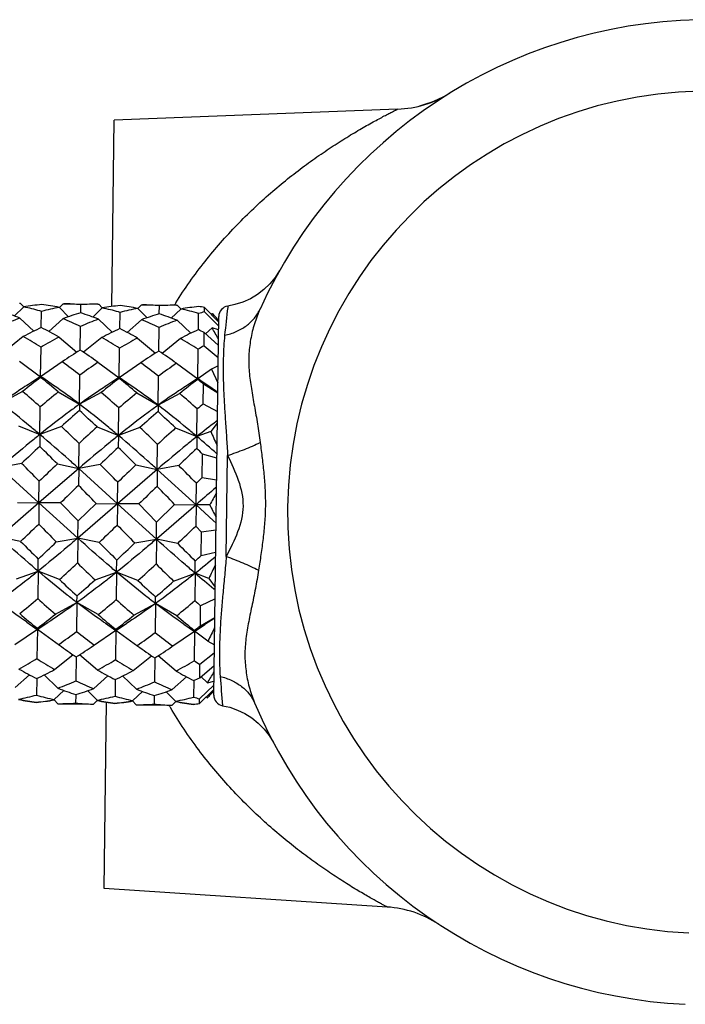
# Model space of a CAD drawing. Header units: inches. Extents: x 0 to 22, y 0 to 17.
# Tile 22 of 46: x 16.29 to 16.657, y 5.228 to 5.771. Entities that reach past the tile are written whole.
import ezdxf

# ---------------------------------------------------------------- set-up
doc = ezdxf.new("R2010")
doc.units = ezdxf.units.IN
doc.header["$LTSCALE"] = 1.21
doc.header["$MEASUREMENT"] = 0
doc.layers.get('0').update_dxf_attribs({"linetype": 'CONTINUOUS'})
doc.layers.add('02___PRT_ALL_AXES', color=7, linetype='CONTINUOUS')

msp = doc.modelspace()

# ---------------------------------------------------------------- linework, layer by layer
at = {"color": 7, "linetype": 'CONTINUOUS'}
for p, q in [((16.4980541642, 5.7213607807), (16.3417884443, 5.7152210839)), ((16.3404441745, 5.612532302), (16.3417884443, 5.7152210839)), ((16.2895628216, 5.6143648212), (16.2900047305, 5.6143581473)), ((16.2900047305, 5.6143581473), (16.2919828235, 5.6123275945)), ((16.313624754, 5.6140489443), (16.3115941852, 5.6120708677)), ((16.313624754, 5.6140489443), (16.3140674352, 5.6140440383)), ((16.3233957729, 5.6091881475), (16.3234524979, 5.6135213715)), ((16.3328475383, 5.6137981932), (16.3332906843, 5.6137915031)), ((16.3332906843, 5.6137915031), (16.3352687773, 5.6117609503)), ((16.3569107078, 5.6134823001), (16.354880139, 5.6115042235)), ((16.3569107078, 5.6134823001), (16.357353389, 5.6134773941)), ((16.3666817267, 5.6086215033), (16.3667384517, 5.6129547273)), ((16.3749845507, 5.6132790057), (16.3752722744, 5.613744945)), ((16.3752722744, 5.613744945), (16.3753854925, 5.6139276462)), ((16.3761339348, 5.6132315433), (16.3765766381, 5.6132248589)), ((16.3765766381, 5.6132248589), (16.3785547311, 5.6111943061)), ((16.4044689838, 5.6127845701), (16.4043849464, 5.6120658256)), ((16.291955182, 5.6123006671), (16.2867406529, 5.6073146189)), ((16.301641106, 5.6009394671), (16.3017579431, 5.6098646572)), ((16.3116211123, 5.612043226), (16.316703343, 5.6069223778)), ((16.3233935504, 5.6090183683), (16.3233957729, 5.6091881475)), ((16.3352411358, 5.611734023), (16.3300266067, 5.6067479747)), ((16.3449270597, 5.6003728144), (16.3450438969, 5.609298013)), ((16.3549070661, 5.6114765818), (16.3599892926, 5.6063557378)), ((16.3666795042, 5.6084517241), (16.3666817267, 5.6086215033)), ((16.3785270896, 5.6111673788), (16.3733125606, 5.6061813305)), ((16.3882130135, 5.5998061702), (16.3883298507, 5.6087313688)), ((16.3915905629, 5.6095455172), (16.3916234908, 5.6120608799)), ((16.3915905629, 5.6095455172), (16.3993640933, 5.6018179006)), ((16.3993946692, 5.6041535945), (16.3916234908, 5.6120608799)), ((16.3958603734, 5.6086914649), (16.3953875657, 5.6082308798)), ((16.3958603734, 5.6086914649), (16.3960787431, 5.6084681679)), ((16.2898971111, 5.6061371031), (16.2974771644, 5.5989359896)), ((16.3135171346, 5.6058279), (16.3057511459, 5.59882765)), ((16.333183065, 5.6055704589), (16.3407631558, 5.5983693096)), ((16.3568030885, 5.6052612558), (16.3490370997, 5.5982610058)), ((16.3764690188, 5.6050038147), (16.3840490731, 5.5978027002)), ((16.3967009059, 5.3983769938), (16.3994321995, 5.6070205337)), ((16.3231257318, 5.5885597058), (16.3232960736, 5.6015721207)), ((16.3664116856, 5.5879930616), (16.3665820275, 5.6010054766)), ((16.3913464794, 5.5908999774), (16.3914416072, 5.5981667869)), ((16.3992257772, 5.5912519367), (16.3914416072, 5.5981667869)), ((16.395756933, 5.6007896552), (16.3920716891, 5.597467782)), ((16.399336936, 5.5997433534), (16.395756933, 5.6007896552)), ((16.291741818, 5.5960017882), (16.2817106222, 5.5878590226)), ((16.3114077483, 5.595744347), (16.3212223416, 5.5873417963)), ((16.3350277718, 5.595435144), (16.324996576, 5.5872923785)), ((16.3546937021, 5.5951777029), (16.3645082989, 5.5867751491)), ((16.3783137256, 5.5948684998), (16.3682825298, 5.5867257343)), ((16.3012864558, 5.5738477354), (16.3014990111, 5.5900848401)), ((16.3445724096, 5.5732810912), (16.3447849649, 5.5895181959)), ((16.3878583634, 5.572714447), (16.3880709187, 5.5889515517)), ((16.3913464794, 5.5908999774), (16.3991374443, 5.584504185)), ((16.2895862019, 5.5823867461), (16.3012864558, 5.5738477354)), ((16.3132062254, 5.5820775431), (16.3012864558, 5.5738477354)), ((16.3328721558, 5.581820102), (16.3445724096, 5.5732810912)), ((16.3564921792, 5.5815108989), (16.3445724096, 5.5732810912)), ((16.3761581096, 5.5812534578), (16.3878583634, 5.572714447)), ((16.3954580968, 5.5779615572), (16.3878583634, 5.572714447)), ((16.3990772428, 5.5799053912), (16.3954580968, 5.5779615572)), ((16.3954580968, 5.5779615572), (16.3989542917, 5.5705131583)), ((16.2994779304, 5.5728272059), (16.2945545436, 5.5696121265)), ((16.3012887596, 5.5740237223), (16.2994779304, 5.5728272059)), ((16.3012866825, 5.5738650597), (16.3012816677, 5.5734819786)), ((16.3012887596, 5.5740237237), (16.3012866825, 5.5738650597)), ((16.303067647, 5.5727802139), (16.3012887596, 5.5740237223)), ((16.3079051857, 5.569437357), (16.303067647, 5.5727802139)), ((16.3227348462, 5.5586999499), (16.3229445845, 5.5747218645)), ((16.3427638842, 5.5722605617), (16.3378404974, 5.5690454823)), ((16.3445747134, 5.5734570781), (16.3427638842, 5.5722605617)), ((16.3445726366, 5.5732984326), (16.3445676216, 5.5729153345)), ((16.3445747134, 5.5734570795), (16.3445726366, 5.5732984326)), ((16.3463536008, 5.5722135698), (16.3445747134, 5.5734570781)), ((16.3511911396, 5.5688707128), (16.3463536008, 5.5722135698)), ((16.3660208, 5.5581333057), (16.3662305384, 5.5741552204)), ((16.386049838, 5.5716939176), (16.3811264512, 5.5684788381)), ((16.3878606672, 5.572890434), (16.386049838, 5.5716939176)), ((16.3878585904, 5.5727317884), (16.3878535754, 5.5723486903)), ((16.3878606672, 5.5728904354), (16.3878585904, 5.5727317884)), ((16.3896395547, 5.5716469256), (16.3878606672, 5.572890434)), ((16.3944770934, 5.5683040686), (16.3896395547, 5.5716469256)), ((16.3909268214, 5.5588422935), (16.3910696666, 5.569754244)), ((16.3988804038, 5.5648688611), (16.3910696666, 5.569754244)), ((16.2913453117, 5.5657126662), (16.2794488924, 5.5592665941)), ((16.311011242, 5.5654552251), (16.3227348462, 5.5586999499)), ((16.3346312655, 5.565146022), (16.3227348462, 5.5586999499)), ((16.3542971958, 5.5648885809), (16.3660208, 5.5581333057)), ((16.3779172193, 5.5645793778), (16.3660208, 5.5581333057)), ((16.3988851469, 5.5652311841), (16.3944770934, 5.5683040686)), ((16.3227348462, 5.5586999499), (16.3226886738, 5.5551728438)), ((16.3909268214, 5.5588422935), (16.3987477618, 5.5547363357)), ((16.3008696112, 5.5420049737), (16.3010684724, 5.5571959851)), ((16.344155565, 5.5414383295), (16.3443544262, 5.5566293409)), ((16.3660208, 5.5581333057), (16.3659746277, 5.5546061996)), ((16.3874415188, 5.5408716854), (16.38764038, 5.5560626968)), ((16.3986636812, 5.5483134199), (16.3950093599, 5.5436825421)), ((16.3986815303, 5.5496769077), (16.3980105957, 5.549163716)), ((16.289119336, 5.5467228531), (16.3008696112, 5.5420049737)), ((16.3127393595, 5.54641365), (16.3008696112, 5.5420049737)), ((16.3324052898, 5.5461562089), (16.344155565, 5.5414383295)), ((16.3560253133, 5.5458470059), (16.344155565, 5.5414383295)), ((16.3756912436, 5.5455895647), (16.3874415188, 5.5408716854)), ((16.3950093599, 5.5436825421), (16.3874415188, 5.5408716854)), ((16.3008696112, 5.5420049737), (16.3007838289, 5.5354520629)), ((16.3222711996, 5.5232819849), (16.3224515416, 5.537058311)), ((16.344155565, 5.5414383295), (16.3440697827, 5.5348854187)), ((16.3874415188, 5.5408716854), (16.3873557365, 5.5343187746)), ((16.3655571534, 5.5227153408), (16.3657374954, 5.5364916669)), ((16.2908260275, 5.5260445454), (16.2789852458, 5.5238486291)), ((16.3903954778, 5.5182529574), (16.3905642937, 5.5311488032)), ((16.398411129, 5.5290209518), (16.3905642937, 5.5311488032)), ((16.4036073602, 5.4748003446), (16.404335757, 5.5304425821)), ((16.3003769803, 5.504372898), (16.2789852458, 5.5238486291)), ((16.3222711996, 5.5232819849), (16.3003769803, 5.504372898)), ((16.3104919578, 5.5257871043), (16.3222711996, 5.5232819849)), ((16.3222711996, 5.5232819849), (16.3221491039, 5.5139550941)), ((16.3341119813, 5.5254779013), (16.3222711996, 5.5232819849)), ((16.3436629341, 5.5038062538), (16.3222711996, 5.5232819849)), ((16.3655571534, 5.5227153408), (16.3436629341, 5.5038062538)), ((16.3537779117, 5.5252204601), (16.3655571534, 5.5227153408)), ((16.3655571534, 5.5227153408), (16.3654350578, 5.51338845)), ((16.3773979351, 5.5249112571), (16.3655571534, 5.5227153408)), ((16.386948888, 5.5032396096), (16.3655571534, 5.5227153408)), ((16.3003769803, 5.504372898), (16.3005318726, 5.5162051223)), ((16.3436629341, 5.5038062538), (16.3438178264, 5.5156384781)), ((16.386948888, 5.5032396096), (16.3871037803, 5.515071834)), ((16.3871037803, 5.515071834), (16.3903954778, 5.5182529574)), ((16.3903954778, 5.5182529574), (16.3982543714, 5.5170462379)), ((16.3982014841, 5.5130061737), (16.3965792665, 5.5116022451)), ((16.3003769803, 5.504372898), (16.2784825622, 5.4854486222)), ((16.2885675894, 5.5045749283), (16.3003769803, 5.504372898)), ((16.3003769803, 5.504372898), (16.3002232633, 5.4926304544)), ((16.3121876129, 5.5042657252), (16.3003769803, 5.504372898)), ((16.321768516, 5.484881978), (16.3003769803, 5.504372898)), ((16.3218920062, 5.4943153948), (16.3121876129, 5.5042657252)), ((16.3436629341, 5.5038062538), (16.321768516, 5.484881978)), ((16.3218920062, 5.4943153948), (16.3318535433, 5.5040082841)), ((16.3318535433, 5.5040082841), (16.3436629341, 5.5038062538)), ((16.3436629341, 5.5038062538), (16.3435092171, 5.4920638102)), ((16.3554735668, 5.5036990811), (16.3436629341, 5.5038062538)), ((16.3650544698, 5.4843153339), (16.3436629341, 5.5038062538)), ((16.36517796, 5.4937487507), (16.3554735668, 5.5036990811)), ((16.386948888, 5.5032396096), (16.3650544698, 5.4843153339)), ((16.36517796, 5.4937487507), (16.3751394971, 5.5034416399)), ((16.3751394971, 5.5034416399), (16.386948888, 5.5032396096)), ((16.386948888, 5.5032396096), (16.3867951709, 5.491497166)), ((16.3944790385, 5.5031712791), (16.386948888, 5.5032396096)), ((16.3963402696, 5.4946401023), (16.386948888, 5.5032396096)), ((16.321768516, 5.484881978), (16.3218920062, 5.4943153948)), ((16.3650544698, 5.4843153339), (16.36517796, 5.4937487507)), ((16.3979419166, 5.4931778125), (16.3963402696, 5.4946401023)), ((16.3867951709, 5.491497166), (16.3900024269, 5.488227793)), ((16.3898333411, 5.4753113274), (16.3900024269, 5.488227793)), ((16.3978893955, 5.4891657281), (16.3900024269, 5.488227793)), ((16.2902630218, 5.4830365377), (16.2784825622, 5.4854486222)), ((16.3099289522, 5.4827790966), (16.321768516, 5.484881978)), ((16.321768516, 5.484881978), (16.3215890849, 5.4711752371)), ((16.3335489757, 5.4824698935), (16.321768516, 5.484881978)), ((16.353214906, 5.4822124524), (16.3650544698, 5.4843153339)), ((16.3650544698, 5.4843153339), (16.3648750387, 5.470608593)), ((16.3768349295, 5.4819032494), (16.3650544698, 5.4843153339)), ((16.3898333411, 5.4753113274), (16.3977323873, 5.4771718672)), ((16.2998835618, 5.4666806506), (16.2999709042, 5.473352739)), ((16.3431695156, 5.4661140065), (16.343256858, 5.4727860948)), ((16.3864554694, 5.4655473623), (16.3865428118, 5.4722194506)), ((16.2880149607, 5.4623596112), (16.2998835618, 5.4666806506)), ((16.2998835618, 5.4666806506), (16.2996853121, 5.4515363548)), ((16.3116349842, 5.4620504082), (16.2998835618, 5.4666806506)), ((16.3313009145, 5.4617929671), (16.3431695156, 5.4661140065)), ((16.3431695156, 5.4661140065), (16.3429712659, 5.4509697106)), ((16.354920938, 5.461483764), (16.3431695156, 5.4661140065)), ((16.3745868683, 5.4612263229), (16.3864554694, 5.4655473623)), ((16.3864554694, 5.4655473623), (16.3862572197, 5.4504030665)), ((16.393947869, 5.4625952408), (16.3864554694, 5.4655473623)), ((16.393947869, 5.4625952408), (16.3974790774, 5.4578215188)), ((16.3974606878, 5.4564167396), (16.3967829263, 5.4569662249)), ((16.3213033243, 5.4493459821), (16.3213511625, 5.4530003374)), ((16.3645892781, 5.448779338), (16.3646371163, 5.4524336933)), ((16.3973946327, 5.4513707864), (16.3894696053, 5.4475255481)), ((16.3094079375, 5.4429787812), (16.3213033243, 5.4493459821)), ((16.3213033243, 5.4493459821), (16.3210938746, 5.4333461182)), ((16.333027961, 5.4426695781), (16.3213033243, 5.4493459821)), ((16.3526938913, 5.442412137), (16.3645892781, 5.448779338)), ((16.3645892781, 5.448779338), (16.3643798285, 5.432779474)), ((16.3763139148, 5.442102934), (16.3645892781, 5.448779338)), ((16.3893259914, 5.4365548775), (16.3894696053, 5.4475255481)), ((16.3893259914, 5.4365548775), (16.3972612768, 5.4411837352)), ((16.3972559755, 5.4407787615), (16.3918756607, 5.4372215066)), ((16.2870986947, 5.4261958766), (16.299464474, 5.4346665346)), ((16.2937237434, 5.4385063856), (16.2994627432, 5.4345343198)), ((16.299464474, 5.4346665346), (16.2992518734, 5.4184259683)), ((16.2994627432, 5.4345343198), (16.3053037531, 5.438354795)), ((16.2994627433, 5.4345343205), (16.2994648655, 5.4346964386)), ((16.299464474, 5.4346665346), (16.3116042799, 5.4258750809)), ((16.2994648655, 5.4346964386), (16.2994709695, 5.435162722)), ((16.3303846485, 5.4256292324), (16.3427504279, 5.4340998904)), ((16.3370096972, 5.4379397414), (16.3427486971, 5.4339676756)), ((16.3427504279, 5.4340998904), (16.3425378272, 5.4178593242)), ((16.3427486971, 5.4339676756), (16.3485897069, 5.4377881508)), ((16.3427486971, 5.4339676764), (16.3427508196, 5.4341298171)), ((16.3427504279, 5.4340998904), (16.3548902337, 5.4253084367)), ((16.3427508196, 5.4341298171), (16.3427569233, 5.4345960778)), ((16.380295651, 5.4373730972), (16.3860346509, 5.4334010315)), ((16.3860346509, 5.4334010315), (16.3918756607, 5.4372215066)), ((16.3860367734, 5.4335631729), (16.3860428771, 5.4340294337)), ((16.3736706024, 5.4250625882), (16.3860363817, 5.4335332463)), ((16.3860363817, 5.4335332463), (16.385823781, 5.41729268)), ((16.3860346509, 5.4334010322), (16.3860367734, 5.4335631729)), ((16.3934967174, 5.4281317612), (16.3860363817, 5.4335332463)), ((16.3113078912, 5.4262928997), (16.3111656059, 5.4261945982)), ((16.3306918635, 5.4260391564), (16.3308315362, 5.4259371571)), ((16.3545938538, 5.4257262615), (16.3544515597, 5.4256279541)), ((16.3739778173, 5.4254725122), (16.3741174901, 5.4253705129)), ((16.3934967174, 5.4281317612), (16.3970629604, 5.426034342)), ((16.3090082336, 5.4124453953), (16.3191280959, 5.420615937)), ((16.3209112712, 5.419397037), (16.3207388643, 5.4062268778)), ((16.3326282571, 5.4121361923), (16.3227257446, 5.4205688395)), ((16.3522941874, 5.4118787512), (16.3624140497, 5.4200492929)), ((16.364197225, 5.4188303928), (16.3640248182, 5.4056602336)), ((16.3759142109, 5.4115695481), (16.3660116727, 5.4200022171)), ((16.3970021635, 5.421390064), (16.3890469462, 5.4152386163)), ((16.3889506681, 5.4078839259), (16.3890469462, 5.4152386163)), ((16.3889506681, 5.4078839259), (16.3969127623, 5.4145607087)), ((16.2872309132, 5.4024662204), (16.2950945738, 5.4095309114)), ((16.299108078, 5.4074414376), (16.2989889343, 5.3983400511)), ((16.3108509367, 5.4021570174), (16.3031749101, 5.4094251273)), ((16.3305168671, 5.4018995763), (16.3383805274, 5.408964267)), ((16.3423940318, 5.4068747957), (16.3422748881, 5.397773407)), ((16.3541368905, 5.4015903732), (16.3464608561, 5.4088584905)), ((16.3738028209, 5.4013329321), (16.3816664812, 5.4083976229)), ((16.3931942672, 5.4050275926), (16.3895306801, 5.4084964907)), ((16.3856799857, 5.4063081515), (16.385560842, 5.3972067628)), ((16.3887645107, 5.393663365), (16.396739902, 5.4013559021)), ((16.3967717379, 5.4037878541), (16.3887987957, 5.3962823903)), ((16.3931942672, 5.4050275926), (16.3967996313, 5.4059186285)), ((16.3107388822, 5.3935971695), (16.3086755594, 5.3957152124)), ((16.3087906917, 5.3958273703), (16.314118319, 5.400913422)), ((16.3206351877, 5.3983070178), (16.3205781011, 5.3939461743)), ((16.3206394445, 5.3986321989), (16.3206351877, 5.3983070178)), ((16.3324107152, 5.3955181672), (16.3272180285, 5.4007419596)), ((16.3520766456, 5.3952607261), (16.3574042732, 5.4003467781)), ((16.3639211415, 5.3977403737), (16.3638640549, 5.3933795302)), ((16.3639253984, 5.3980655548), (16.3639211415, 5.3977403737)), ((16.375696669, 5.394951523), (16.3705040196, 5.400175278)), ((16.3887645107, 5.393663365), (16.3887987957, 5.3962823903)), ((16.3930865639, 5.3968001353), (16.3925682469, 5.3973321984)), ((16.3930865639, 5.3968001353), (16.3933107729, 5.3970177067)), ((16.3107388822, 5.3935971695), (16.3111815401, 5.3935904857)), ((16.3299619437, 5.3933446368), (16.3304048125, 5.3933397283)), ((16.3304048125, 5.3933397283), (16.3325228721, 5.395403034)), ((16.3362445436, 5.2917224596), (16.337588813, 5.39441121)), ((16.354024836, 5.3930305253), (16.3519615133, 5.3951485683)), ((16.354024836, 5.3930305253), (16.3544674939, 5.3930238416)), ((16.3723742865, 5.3922855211), (16.3720993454, 5.3927579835)), ((16.3724827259, 5.3920998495), (16.3723742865, 5.3922855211)), ((16.3732484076, 5.3927779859), (16.3736907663, 5.3927730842)), ((16.3736907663, 5.3927730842), (16.3758088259, 5.3948363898)), ((16.4015726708, 5.3926199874), (16.4015850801, 5.3924830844)), ((16.4922959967, 5.281494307), (16.3362445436, 5.2917224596)), ((16.5207975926, 5.2719627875), (16.5207505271, 5.2719936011))]:
    msp.add_line(p, q, dxfattribs=at)
for points in [[(16.5262438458, 5.7298059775), (16.523378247, 5.7281842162), (16.5202885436, 5.7266613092), (16.5169826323, 5.7252697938), (16.5134718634, 5.7240415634), (16.510047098, 5.7230756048)], [(16.4329821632, 5.6324026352), (16.4305270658, 5.6285789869), (16.4276477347, 5.6250636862), (16.4243825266, 5.6219035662), (16.4207749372, 5.6191407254), (16.4168730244, 5.6168119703), (16.4127287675, 5.6149483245), (16.4083973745, 5.6135746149), (16.4044689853, 5.6127845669)], [(16.4015850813, 5.3924830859), (16.4054917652, 5.3915903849), (16.4097860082, 5.3901036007), (16.4138803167, 5.3881318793), (16.4177201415, 5.3857014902), (16.4212543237, 5.3828448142), (16.4244357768, 5.3795999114), (16.4272221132, 5.376010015), (16.4295762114, 5.372122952)]]:
    msp.add_lwpolyline(points, dxfattribs=at)
for centre, radius, start, end in [((16.6696417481, 5.49914365), 0.2715984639, 91.25, 155.6396786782), ((16.6696417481, 5.49914365), 0.2322283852, 91.25, 267.25), ((16.4957356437, 5.7803703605), 0.0590551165, 272.2500269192, 301.7320067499), ((16.3120762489, 5.4993906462), 0.1146888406, 95.1371052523, 100.1042931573), ((16.2883949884, 5.4987249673), 0.1156740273, 78.4168725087, 83.3417290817), ((16.3126033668, 5.5032340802), 0.1108196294, 84.381801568, 89.2430278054), ((16.331410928, 5.5029878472), 0.110819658, 89.2572255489, 94.1181981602), ((16.3553622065, 5.4988239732), 0.1146888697, 95.1371058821, 100.1042925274), ((16.3316809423, 5.4981583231), 0.1156740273, 78.4168725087, 83.3417290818), ((16.3558893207, 5.502667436), 0.1108196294, 84.381801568, 89.2430278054), ((16.3746968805, 5.5024212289), 0.1108196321, 89.2569957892, 94.1181984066), ((16.5815694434, 5.4860308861), 0.2426301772, 148.0314229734, 148.1885011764), ((16.4053372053, 5.6069432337), 0.0059055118, 98.5392350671, 179.25), ((16.2397354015, 5.4792099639), 0.1364796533, 68.4360274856, 72.7938388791), ((16.2671524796, 5.4915673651), 0.1232546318, 74.129442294, 78.391022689), ((16.26595259, 5.4872409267), 0.1277442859, 73.722529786, 74.1424391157), ((16.3333689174, 5.4901666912), 0.1238016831, 100.1174450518, 104.7934706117), ((16.360339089, 5.4776311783), 0.13647965, 105.7061610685, 110.0639725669), ((16.2821970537, 5.4763006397), 0.1389613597, 68.4749587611, 72.7549076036), ((16.3107825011, 5.492407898), 0.121807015, 74.1041069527, 78.4163579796), ((16.3092385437, 5.4866742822), 0.1277442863, 73.7225297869, 74.1424390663), ((16.3766548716, 5.4896000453), 0.123801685, 100.1174450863, 104.7934705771), ((16.4036250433, 5.4770645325), 0.1364796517, 105.7061610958, 110.0639725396), ((16.3254830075, 5.4757339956), 0.1389613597, 68.4749587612, 72.7549076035), ((16.3986481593, 5.4982573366), 0.114688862, 95.1371057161, 100.1042926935), ((16.3539886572, 5.4914804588), 0.1221764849, 73.6754113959, 78.4136729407), ((16.4205817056, 5.4864975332), 0.1264171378, 103.2575829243, 104.7808433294), ((16.3752942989, 5.4999053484), 0.1133380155, 81.7162729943, 83.3705092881), ((16.3340660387, 5.548091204), 0.0865502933, 42.7399967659, 44.2342862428), ((17.5070268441, 5.483180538), 1.1101488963, 173.3330804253, 174.1320635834), ((16.3436559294, 5.4589803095), 0.1566688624, 110.0680873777, 113.9691158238), ((16.2559246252, 5.4601287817), 0.1566688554, 64.5308840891, 68.4319127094), ((16.3869418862, 5.458413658), 0.1566688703, 110.0680874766, 113.9691157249), ((16.3005291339, 5.4625919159), 0.1533665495, 64.4888686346, 68.4739281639), ((16.4302278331, 5.4578470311), 0.1566688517, 110.0680872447, 113.9691159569), ((16.3279497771, 5.5424108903), 0.0948974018, 42.118797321, 42.7526254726), ((16.3253238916, 5.540030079), 0.0984419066, 41.9555862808, 42.1216364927), ((16.3221260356, 5.5371649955), 0.102735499, 41.2184804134, 41.9515245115), ((16.3771741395, 5.4368186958), 0.1806597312, 114.7144522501, 118.2221076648), ((16.2218377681, 5.4388521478), 0.1806597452, 60.2778924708, 63.7855476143), ((16.4204601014, 5.4362520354), 0.1806597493, 114.7144524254, 118.2221074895), ((16.2630248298, 5.434332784), 0.1851331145, 60.3202829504, 63.7431571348), ((16.4637460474, 5.435685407), 0.1806597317, 114.7144522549, 118.22210766), ((16.3113002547, 5.4434751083), 0.1742186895, 62.612612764, 63.8021734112), ((16.012193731, 5.3757927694), 0.444684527, 29.4886596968, 30.3957427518), ((16.187579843, 5.4132327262), 0.2103669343, 57.212417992, 60.3207381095), ((16.4135608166, 5.4053895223), 0.2160328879, 118.2200328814, 121.2468110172), ((16.2279267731, 5.4078195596), 0.2160329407, 57.2531893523, 60.2799667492), ((16.4568468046, 5.4048228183), 0.2160329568, 118.2200333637, 121.2468105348), ((16.2741517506, 5.4120994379), 0.2103669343, 57.212417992, 60.3207381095), ((16.4583743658, 5.3705524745), 0.2565475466, 121.8156365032, 124.4615303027), ((16.1822166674, 5.3741675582), 0.2565475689, 54.0384698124, 56.6843633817), ((16.5016603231, 5.369985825), 0.2565475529, 121.8156365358, 124.4615302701), ((16.2212456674, 5.36743899), 0.2640350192, 54.0759920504, 56.6468411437), ((16.5047322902, 5.3965559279), 0.2250021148, 120.260495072, 121.2310255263), ((16.1335454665, 5.3340960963), 0.3062234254, 51.7933377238, 54.0769430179), ((16.5115053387, 5.3214928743), 0.3157215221, 124.457411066, 126.6723081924), ((16.1711056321, 5.3259489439), 0.3157215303, 51.8276918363, 54.0425889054), ((16.5547913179, 5.3209261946), 0.3157215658, 124.4574112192, 126.6723080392), ((16.5330770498, 5.2667948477), 0.3844295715, 127.0821365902, 128.9621086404), ((16.0615375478, 5.2729675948), 0.3844296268, 49.5378914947, 51.4178632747), ((16.5763630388, 5.2662281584), 0.3844296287, 127.0821367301, 128.9621085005), ((16.1048235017, 5.2724009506), 0.3844296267, 49.5378914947, 51.4178632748), ((16.6196489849, 5.2656615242), 0.3844296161, 127.0821366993, 128.9621085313), ((16.1596268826, 5.286146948), 0.366058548, 50.7832227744, 51.4299885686), ((15.9740760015, 5.1936901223), 0.4889382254, 48.0269682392, 49.5416986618), ((16.6184334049, 5.1852550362), 0.4889382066, 128.958301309, 130.47303179), ((16.0286962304, 5.2060633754), 0.4717378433, 47.999351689, 49.569315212), ((16.6617193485, 5.1846884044), 0.4889381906, 128.9583012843, 130.4730318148), ((16.0606479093, 5.1925568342), 0.4889382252, 48.0269682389, 49.5416986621), ((16.7229757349, 5.1629133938), 0.5167360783, 129.9851458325, 130.4624068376), ((16.7270388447, 5.0858530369), 0.6194837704, 130.7470819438, 131.9731147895), ((15.906191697, 5.0965985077), 0.6194837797, 46.5268852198, 47.752918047), ((16.7703247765, 5.0852864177), 0.6194837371, 130.7470819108, 131.9731148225), ((15.9494776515, 5.0960318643), 0.6194837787, 46.5268852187, 47.752918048), ((16.7607280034, 5.0759599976), 0.5962261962, 127.4706802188, 128.7616469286), ((15.731653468, 4.93344426), 0.8446255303, 45.6147570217, 46.5295405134), ((16.8972463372, 4.9181858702), 0.8446254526, 131.9704594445, 132.8852430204), ((15.8024825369, 4.9614713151), 0.8049251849, 45.5921971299, 46.5521004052), ((16.9405323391, 4.9176191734), 0.8446255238, 131.9704594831, 132.8852429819), ((16.9375772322, 5.786175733), 0.5942918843, 204.0815936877, 204.8941196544), ((15.8494711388, 4.9057069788), 0.8323739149, 48.7363822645, 49.7361427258), ((17.1131422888, 4.665601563), 1.1901958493, 133.042591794, 133.7020564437), ((15.4659336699, 4.6871646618), 1.1901959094, 44.797943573, 45.4574081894), ((17.1564284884, 4.6650346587), 1.1901962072, 133.0425918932, 133.7020563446), ((15.5092196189, 4.6865980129), 1.1901959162, 44.7979435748, 45.4574081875), ((17.1997141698, 4.6644683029), 1.1901958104, 133.0425917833, 133.7020564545), ((15.6257500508, 4.7602338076), 1.0859331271, 45.2276088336, 45.4655849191), ((14.891722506, 4.1362282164), 1.9720750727, 44.4076564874, 44.8092039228), ((17.6727348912, 4.0998227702), 1.9720750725, 133.6907960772, 134.0923435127), ((14.93500846, 4.1356615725), 1.9720750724, 44.4076564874, 44.8092039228), ((17.716020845, 4.099256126), 1.9720750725, 133.6907960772, 134.0923435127), ((14.9782944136, 4.1350949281), 1.9720750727, 44.4076564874, 44.8092039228), ((20.7787542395, 0.9222226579), 6.3988542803, 134.1444120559, 134.2688430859), ((11.746873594, 1.0404564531), 6.398854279, 44.2311569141, 44.3555879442), ((20.8220401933, 0.9216560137), 6.3988542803, 134.1444120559, 134.2688430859), ((11.7901595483, 1.0398898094), 6.3988542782, 44.2311569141, 44.3555879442), ((20.5170324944, 0.7567777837), 6.2917795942, 130.9116674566, 131.0278159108), ((16.6092741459, 5.3878333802), 0.2438027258, 149.9885239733, 151.7656661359), ((16.6247245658, 5.6188181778), 0.2576571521, 206.6692994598, 208.3568688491), ((14.8507247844, 6.9875079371), 2.0822354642, 313.7364874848, 314.1170218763), ((17.7883563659, 6.9490522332), 2.0822354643, 224.3829781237, 224.7635125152), ((14.8940107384, 6.9869412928), 2.0822354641, 313.7364874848, 314.1170218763), ((17.8316423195, 6.9484855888), 2.082235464, 224.3829781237, 224.7635125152), ((14.9372966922, 6.9863746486), 2.0822354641, 313.7364874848, 314.1170218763), ((17.1652721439, 6.3505138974), 1.2321355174, 224.7523449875, 225.3899727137), ((15.4579276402, 6.3728642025), 1.2321354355, 313.1100272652, 313.7476550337), ((17.2085580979, 6.3499472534), 1.2321355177, 224.7523449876, 225.3899727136), ((15.5012135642, 6.3722975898), 1.2321354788, 313.1100272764, 313.7476550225), ((17.2518440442, 6.3493806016), 1.2321355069, 224.7523449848, 225.3899727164), ((15.8501449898, 6.1312216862), 0.8548398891, 308.8571757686, 309.8318152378), ((15.6202815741, 6.2910097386), 1.1214159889, 313.101896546, 313.3325903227), ((15.7304574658, 6.1060375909), 0.8674599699, 312.0652265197, 312.957147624), ((16.9291369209, 6.0903460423), 0.8674600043, 225.5428523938, 226.4347734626), ((15.7737434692, 6.1054708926), 0.8674598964, 312.065226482, 312.9571476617), ((16.972422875, 6.0897793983), 0.8674600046, 225.5428523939, 226.4347734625), ((16.919833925, 5.2106698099), 0.5831145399, 153.5758647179, 154.4032742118), ((16.7480916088, 5.9208906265), 0.6332682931, 226.4321711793, 227.6335465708), ((15.9070049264, 5.9319010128), 0.6332682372, 310.8664533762, 312.0678288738), ((16.7913775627, 5.9203239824), 0.6332682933, 226.4321711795, 227.6335465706), ((15.9502908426, 5.9313344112), 0.633268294, 310.8664534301, 312.0678288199), ((16.7809346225, 5.9298005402), 0.6092165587, 229.6452125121, 230.9080524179), ((15.9752216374, 5.8301279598), 0.4986063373, 309.1090945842, 310.5975067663), ((16.6339481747, 5.8215047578), 0.4986063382, 227.9024932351, 229.3909054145), ((16.0185075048, 5.8295614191), 0.498606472, 309.1090947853, 310.5975065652), ((16.6772341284, 5.8209381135), 0.4986063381, 227.9024932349, 229.3909054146), ((16.0617935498, 5.8289946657), 0.4986063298, 309.109094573, 310.5975067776), ((16.7396281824, 5.8416652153), 0.5272163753, 227.9130239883, 228.3817143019), ((16.544476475, 5.7403050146), 0.391330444, 229.3871359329, 231.2382476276), ((16.062537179, 5.7466138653), 0.3913303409, 307.2617521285, 309.1128643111), ((16.5877624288, 5.7397383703), 0.3913304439, 229.3871359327, 231.2382476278), ((16.105823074, 5.7460472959), 0.391330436, 307.2617523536, 309.112864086), ((16.6310483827, 5.7391717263), 0.3913304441, 229.3871359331, 231.2382476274), ((16.1605623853, 5.7305541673), 0.3725162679, 307.2497361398, 307.8868199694), ((19.4125800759, 3.9211889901), 3.3742763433, 153.3344568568, 153.4744198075), ((16.1283260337, 5.6904863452), 0.3213728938, 304.7066901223, 306.8574420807), ((16.5205268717, 5.6853522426), 0.321373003, 231.6425582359, 233.7933073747), ((16.1716119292, 5.6899197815), 0.3213729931, 304.7066923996, 306.8574417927), ((16.5638128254, 5.6847855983), 0.3213730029, 231.6425582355, 233.7933073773), ((16.4645002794, 5.635816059), 0.2597160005, 233.9348648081, 236.4359368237), ((16.1830366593, 5.639500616), 0.2597159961, 302.0640631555, 304.5651352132), ((16.5077862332, 5.6352494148), 0.2597160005, 233.934864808, 236.4359368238), ((16.226322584, 5.6389340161), 0.2597160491, 302.0640634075, 304.565134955), ((16.1847148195, 5.6053054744), 0.2191864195, 298.512125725, 301.5038213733), ((16.4156167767, 5.5973086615), 0.2134005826, 236.9556127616, 240.0284401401), ((16.228000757, 5.6047388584), 0.219186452, 298.5121259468, 301.5038211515), ((16.4619275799, 5.6016765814), 0.2191864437, 236.9961787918, 239.9878741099), ((16.3830758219, 5.5752370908), 0.1876255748, 240.0279473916, 243.414825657), ((16.221622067, 5.5732945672), 0.1830540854, 295.0428705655, 298.514356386), ((16.4241950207, 5.5706427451), 0.1830540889, 239.9856436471, 243.4571294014), ((16.2712867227, 5.6041721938), 0.2191864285, 298.5121257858, 301.5038213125), ((16.5101503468, 5.6088257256), 0.2283462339, 237.0118787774, 237.9709013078), ((16.2649080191, 5.5727279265), 0.1830540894, 295.0428706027, 298.5143563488), ((16.4674809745, 5.5700761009), 0.1830540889, 239.9856436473, 243.4571294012), ((16.3110266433, 5.566219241), 0.1764716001, 295.0262697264, 296.2039009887), ((15.9781746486, 5.6613626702), 0.4878001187, 328.2986272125, 329.1293520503), ((17.4227090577, 5.4861054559), 1.0254067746, 184.3331033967, 185.2308712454), ((16.2554955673, 5.5506921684), 0.1585146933, 290.4391776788, 294.3048482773), ((16.3631929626, 5.5323876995), 0.1403556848, 248.1039287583, 252.3511256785), ((16.282402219, 5.5310316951), 0.1378046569, 286.1095439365, 290.4354016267), ((16.3883718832, 5.545840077), 0.1551324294, 244.1529946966, 248.1029793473), ((16.2987815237, 5.550125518), 0.1585146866, 290.439177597, 294.3048483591), ((16.4056153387, 5.5294187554), 0.1378046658, 248.0645985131, 252.3904559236), ((16.3256881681, 5.5304650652), 0.137804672, 286.1095441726, 290.4354013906), ((16.433027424, 5.5483681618), 0.1585147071, 244.1951518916, 248.0608221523), ((16.3121923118, 5.5082567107), 0.1146888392, 258.395706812, 263.3628947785), ((16.2662808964, 5.5187014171), 0.1247263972, 280.5533977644, 285.2029163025), ((16.3133308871, 5.5097859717), 0.1162492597, 257.9815847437, 262.8878100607), ((16.288536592, 5.5095420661), 0.1156740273, 275.1582709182, 280.0831274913), ((16.2877153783, 5.5090917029), 0.1152084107, 275.5900135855, 280.5405916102), ((16.3344175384, 5.5161698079), 0.1230407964, 253.265217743, 257.9784681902), ((16.3095668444, 5.5181347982), 0.1247264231, 280.553398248, 285.2029158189), ((16.3777034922, 5.5156031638), 0.1230407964, 253.265217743, 257.9784681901), ((16.3528528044, 5.5175681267), 0.1247263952, 280.5533977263, 285.2029163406), ((16.4221594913, 5.5192737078), 0.1274354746, 253.3099862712, 254.8239959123), ((16.3348799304, 5.4560928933), 0.083088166, 314.4703923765, 314.6818581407), ((16.3304965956, 5.4604915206), 0.0892979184, 314.6970435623, 316.1623237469), ((16.3243604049, 5.4664136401), 0.0978257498, 316.1496610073, 316.7463418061), ((16.321783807, 5.4688439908), 0.1013677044, 316.7437814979, 316.9055481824), ((16.3184746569, 5.4719293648), 0.1058920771, 316.9097651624, 317.6470865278), ((16.4026059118, 5.3982996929), 0.0059055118, 179.25, 259.9722899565), ((16.3117390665, 5.5038201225), 0.1102274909, 269.4801013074, 269.710023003), ((16.3117273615, 5.5045773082), 0.1109846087, 269.71804398, 274.5740493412), ((16.332321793, 5.5043077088), 0.1109846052, 263.9259505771, 268.7819558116), ((16.3322902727, 5.5035511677), 0.1102275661, 268.7899768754, 269.0198986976), ((16.3554782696, 5.5076900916), 0.1146888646, 258.3957073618, 263.3628942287), ((16.3566168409, 5.5092193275), 0.1162492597, 257.9815847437, 262.8878100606), ((16.3318225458, 5.5089754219), 0.1156740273, 275.1582709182, 280.0831274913), ((16.3310013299, 5.508525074), 0.1152084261, 275.5900139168, 280.5405912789), ((16.3550250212, 5.5032535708), 0.1102275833, 269.4801013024, 269.7100231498), ((16.3550133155, 5.5040106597), 0.1109846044, 269.7180442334, 274.5740494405), ((16.3756077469, 5.5037410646), 0.1109846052, 263.9259505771, 268.7819558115), ((16.5819798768, 5.5145791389), 0.2426730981, 210.3120350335, 210.5002760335), ((16.3755762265, 5.5029845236), 0.1102275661, 268.7899768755, 269.0198986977), ((16.3987642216, 5.5071234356), 0.1146888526, 258.395707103, 263.3628944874), ((16.3997296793, 5.5076253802), 0.1152084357, 257.9594089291, 262.9099858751), ((16.3744427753, 5.5065332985), 0.1137749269, 275.5819913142, 277.2314493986), ((16.6696417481, 5.49914365), 0.2715984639, 202.8603847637, 267.25), ((16.4884336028, 5.2225656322), 0.0590551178, 56.8010988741, 86.2499956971)]:
    msp.add_arc(centre, radius, start, end, dxfattribs=at)
for points, knots in [([(16.3757368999, 5.6144924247), (16.3806879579, 5.6224254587), (16.3912721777, 5.6373858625), (16.4061972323, 5.6543823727), (16.4185858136, 5.6666305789), (16.427886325, 5.6750545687), (16.4372288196, 5.6828422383), (16.4465228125, 5.690000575), (16.4556619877, 5.6965285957), (16.4645142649, 5.7024142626), (16.4716686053, 5.7068600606), (16.4771080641, 5.7100816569), (16.4808898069, 5.7122553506), (16.4844283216, 5.7142326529), (16.4876757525, 5.7160004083), (16.4905777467, 5.7175429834), (16.4927554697, 5.7186766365), (16.4942789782, 5.719458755), (16.4952384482, 5.7199474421), (16.4960655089, 5.7203658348), (16.4967531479, 5.7207115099), (16.4972360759, 5.7209533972), (16.4975481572, 5.7211088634), (16.4977248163, 5.7211974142), (16.4978631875, 5.7212648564), (16.4979610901, 5.7213167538), (16.4980220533, 5.7213413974), (16.498046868, 5.7213595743), (16.4980541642, 5.7213607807)], [0, 0, 0, 0, 0.1705824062, 0.3334772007, 0.4119479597, 0.4882836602, 0.5623092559, 0.6337570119, 0.7022295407, 0.7671431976, 0.827638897, 0.8558582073, 0.8824623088, 0.9072056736, 0.9297990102, 0.9499077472, 0.9671560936, 0.9745840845, 0.9811472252, 0.9867978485, 0.9914915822, 0.9951868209, 0.9966500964, 0.9978523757, 0.9987901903, 0.9994614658, 0.9998650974, 1, 1, 1, 1]), ([(16.4026949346, 5.5966775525), (16.4048984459, 5.5971554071), (16.4091162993, 5.5984860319), (16.414743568, 5.6016942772), (16.4192680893, 5.6059501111), (16.4214235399, 5.6094041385), (16.4222409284, 5.6112086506)], [0, 0, 0, 0, 0.2682433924, 0.5220978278, 0.764321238, 1, 1, 1, 1]), ([(16.4222406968, 5.61120812), (16.4210351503, 5.6085467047), (16.4189556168, 5.6030360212), (16.4168495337, 5.5944304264), (16.4158615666, 5.5855312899), (16.4161071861, 5.5764231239), (16.4173684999, 5.5671334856), (16.4191209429, 5.557579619), (16.42089225, 5.5477100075), (16.4218858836, 5.5409999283), (16.4223184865, 5.5376025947)], [0, 0, 0, 0, 0.11693615, 0.2350275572, 0.3537429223, 0.4741631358, 0.5986946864, 0.7285898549, 0.8629306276, 1, 1, 1, 1]), ([(16.402694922, 5.5966775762), (16.4024897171, 5.594658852), (16.4021710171, 5.590365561), (16.4018186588, 5.58086849), (16.4019322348, 5.5704917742), (16.4024601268, 5.5593256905), (16.4030633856, 5.5501182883), (16.403750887, 5.540433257), (16.4041602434, 5.5338180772), (16.404335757, 5.5304425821)], [0, 0, 0, 0, 0.0917777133, 0.194642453, 0.4297906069, 0.5608370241, 0.7002364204, 0.8471196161, 1, 1, 1, 1]), ([(16.2945545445, 5.5696121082), (16.2932904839, 5.5687939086), (16.2881901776, 5.5654415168), (16.2831793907, 5.5619537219), (16.2794488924, 5.5592665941)], [0, 0, 0, 0, 0.2467123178, 1, 1, 1, 1]), ([(16.3227348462, 5.5586999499), (16.3215048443, 5.5596357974), (16.3166275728, 5.5633048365), (16.3116651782, 5.5668614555), (16.3079051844, 5.5694373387)], [0, 0, 0, 0, 0.2532331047, 1, 1, 1, 1]), ([(16.3378404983, 5.569045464), (16.3365764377, 5.5682272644), (16.3314761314, 5.5648748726), (16.3264653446, 5.5613870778), (16.3227348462, 5.5586999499)], [0, 0, 0, 0, 0.2467123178, 1, 1, 1, 1]), ([(16.3660208, 5.5581333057), (16.3647907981, 5.5590691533), (16.3599135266, 5.5627381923), (16.354951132, 5.5662948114), (16.3511911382, 5.5688706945)], [0, 0, 0, 0, 0.2532331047, 1, 1, 1, 1]), ([(16.3811264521, 5.5684788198), (16.3798623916, 5.5676606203), (16.3747620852, 5.5643082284), (16.3697512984, 5.5608204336), (16.3660208, 5.5581333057)], [0, 0, 0, 0, 0.2467123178, 1, 1, 1, 1]), ([(16.3008696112, 5.5420049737), (16.2990932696, 5.543507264), (16.2920614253, 5.5493937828), (16.2848957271, 5.5551223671), (16.2794488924, 5.5592665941)], [0, 0, 0, 0, 0.2536833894, 1, 1, 1, 1]), ([(16.3227348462, 5.5586999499), (16.320903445, 5.5573807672), (16.3135049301, 5.5519614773), (16.3062635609, 5.5463297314), (16.3008696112, 5.5420049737)], [0, 0, 0, 0, 0.2461159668, 1, 1, 1, 1]), ([(16.344155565, 5.5414383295), (16.3423792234, 5.5429406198), (16.3353473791, 5.5488271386), (16.3281816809, 5.5545557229), (16.3227348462, 5.5586999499)], [0, 0, 0, 0, 0.2536833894, 1, 1, 1, 1]), ([(16.3660208, 5.5581333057), (16.3641893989, 5.556814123), (16.356790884, 5.5513948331), (16.3495495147, 5.5457630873), (16.344155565, 5.5414383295)], [0, 0, 0, 0, 0.2461159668, 1, 1, 1, 1]), ([(16.3874415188, 5.5408716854), (16.3856651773, 5.5423739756), (16.3786333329, 5.5482604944), (16.3714676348, 5.5539890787), (16.3660208, 5.5581333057)], [0, 0, 0, 0, 0.2536833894, 1, 1, 1, 1]), ([(16.3008696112, 5.5420049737), (16.2990394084, 5.5405375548), (16.291674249, 5.5345707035), (16.2844143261, 5.5284749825), (16.2789852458, 5.5238486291)], [0, 0, 0, 0, 0.2474846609, 1, 1, 1, 1]), ([(16.3222711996, 5.5232819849), (16.3204925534, 5.5248798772), (16.3134258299, 5.5311969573), (16.3062814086, 5.5374281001), (16.3008696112, 5.5420049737)], [0, 0, 0, 0, 0.2522494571, 1, 1, 1, 1]), ([(16.344155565, 5.5414383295), (16.3423253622, 5.5399709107), (16.3349602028, 5.5340040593), (16.3277002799, 5.5279083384), (16.3222711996, 5.5232819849)], [0, 0, 0, 0, 0.2474846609, 1, 1, 1, 1]), ([(16.3655571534, 5.5227153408), (16.3637785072, 5.524313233), (16.3567117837, 5.5306303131), (16.3495673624, 5.536861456), (16.344155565, 5.5414383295)], [0, 0, 0, 0, 0.2522494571, 1, 1, 1, 1]), ([(16.3874415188, 5.5408716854), (16.385611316, 5.5394042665), (16.3782461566, 5.5334374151), (16.3709862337, 5.5273416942), (16.3655571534, 5.5227153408)], [0, 0, 0, 0, 0.2474846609, 1, 1, 1, 1]), ([(16.404335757, 5.5304425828), (16.4074612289, 5.5314738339), (16.4135321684, 5.5336791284), (16.4194616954, 5.5362431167), (16.422318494, 5.5376025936)], [0, 0, 0, 0, 0.5098709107, 1, 1, 1, 1]), ([(16.4223184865, 5.5376025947), (16.4226895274, 5.5346889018), (16.4234301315, 5.5288497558), (16.4244024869, 5.5200611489), (16.4250651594, 5.5112200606), (16.4252370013, 5.5023430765), (16.4248328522, 5.4934736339), (16.4239389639, 5.4846529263), (16.4227368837, 5.4758927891), (16.4218436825, 5.4700750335), (16.4213965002, 5.4671720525)], [0, 0, 0, 0, 0.1244580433, 0.2494011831, 0.3746343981, 0.5000000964, 0.6253658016, 0.7505989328, 0.8755420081, 1, 1, 1, 1]), ([(16.404335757, 5.5304425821), (16.4085710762, 5.5216769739), (16.4173763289, 5.5024459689), (16.4080706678, 5.4834520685), (16.4036073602, 5.4748003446)], [0, 0, 0, 0, 0.5000004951, 1, 1, 1, 1]), ([(16.2998835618, 5.4666806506), (16.2980926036, 5.4682003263), (16.290888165, 5.4743752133), (16.2837899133, 5.4806730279), (16.2784825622, 5.4854486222)], [0, 0, 0, 0, 0.2475450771, 1, 1, 1, 1]), ([(16.321768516, 5.484881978), (16.3199484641, 5.483328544), (16.3127168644, 5.477185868), (16.3054121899, 5.4711282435), (16.2998835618, 5.4666806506)], [0, 0, 0, 0, 0.2521871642, 1, 1, 1, 1]), ([(16.3431695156, 5.4661140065), (16.3413785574, 5.4676336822), (16.3341741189, 5.4738085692), (16.3270758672, 5.4801063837), (16.321768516, 5.484881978)], [0, 0, 0, 0, 0.2475450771, 1, 1, 1, 1]), ([(16.3650544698, 5.4843153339), (16.363234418, 5.4827618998), (16.3560028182, 5.4766192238), (16.3486981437, 5.4705615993), (16.3431695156, 5.4661140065)], [0, 0, 0, 0, 0.2521871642, 1, 1, 1, 1]), ([(16.3864554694, 5.4655473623), (16.3846645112, 5.467067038), (16.3774600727, 5.473241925), (16.370361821, 5.4795397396), (16.3650544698, 5.4843153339)], [0, 0, 0, 0, 0.2475450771, 1, 1, 1, 1]), ([(16.4036073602, 5.4748003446), (16.4033435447, 5.4714305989), (16.4027611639, 5.4648284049), (16.4018203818, 5.4551646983), (16.4009763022, 5.4459762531), (16.4001562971, 5.4348278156), (16.3997711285, 5.4244576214), (16.3998747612, 5.4149545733), (16.4000809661, 5.4106544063), (16.4002332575, 5.4086309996)], [0, 0, 0, 0, 0.1528804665, 0.2997634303, 0.4391625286, 0.5702090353, 0.8053573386, 0.9082221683, 1, 1, 1, 1]), ([(16.4036073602, 5.4748003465), (16.4067047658, 5.4736876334), (16.4127158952, 5.4713241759), (16.4185762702, 5.4686058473), (16.4213965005, 5.4671720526)], [0, 0, 0, 0, 0.5098710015, 1, 1, 1, 1]), ([(16.2998835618, 5.4666806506), (16.2980683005, 5.4652203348), (16.2908829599, 5.4594980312), (16.2835700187, 5.4539339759), (16.2780173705, 5.4499126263)], [0, 0, 0, 0, 0.2536290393, 1, 1, 1, 1]), ([(16.3213033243, 5.4493459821), (16.3195072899, 5.450719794), (16.3122550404, 5.4563578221), (16.3051634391, 5.4622005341), (16.2998835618, 5.4666806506)], [0, 0, 0, 0, 0.2461668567, 1, 1, 1, 1]), ([(16.4213965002, 5.4671720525), (16.4208751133, 5.4637872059), (16.4197061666, 5.4571054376), (16.4176771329, 5.4472855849), (16.4156751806, 5.4377808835), (16.4141711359, 5.4285274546), (16.4136871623, 5.4194288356), (16.4144418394, 5.4105068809), (16.4163219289, 5.4018490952), (16.4182564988, 5.3962858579), (16.4193919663, 5.3935937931)], [0, 0, 0, 0, 0.1370694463, 0.2714101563, 0.4013048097, 0.5258364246, 0.6462567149, 0.7649721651, 0.8830636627, 1, 1, 1, 1]), ([(16.3431695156, 5.4661140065), (16.3413542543, 5.4646536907), (16.3341689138, 5.458931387), (16.3268559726, 5.4533673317), (16.3213033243, 5.4493459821)], [0, 0, 0, 0, 0.2536290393, 1, 1, 1, 1]), ([(16.3645892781, 5.448779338), (16.3627932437, 5.4501531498), (16.3555409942, 5.4557911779), (16.348449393, 5.46163389), (16.3431695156, 5.4661140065)], [0, 0, 0, 0, 0.2461668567, 1, 1, 1, 1]), ([(16.3864554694, 5.4655473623), (16.3846402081, 5.4640870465), (16.3774548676, 5.4583647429), (16.3701419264, 5.4528006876), (16.3645892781, 5.448779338)], [0, 0, 0, 0, 0.2536290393, 1, 1, 1, 1]), ([(16.2937237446, 5.4385064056), (16.2924077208, 5.4394079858), (16.287096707, 5.4431048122), (16.2818899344, 5.446950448), (16.2780173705, 5.4499126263)], [0, 0, 0, 0, 0.2465274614, 1, 1, 1, 1]), ([(16.3213033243, 5.4493459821), (16.3199752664, 5.4483841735), (16.3147130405, 5.4446185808), (16.3093593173, 5.4409799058), (16.3053037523, 5.438354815)], [0, 0, 0, 0, 0.2534101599, 1, 1, 1, 1]), ([(16.3370096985, 5.4379397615), (16.3356936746, 5.4388413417), (16.3303826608, 5.442538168), (16.3251758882, 5.4463838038), (16.3213033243, 5.4493459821)], [0, 0, 0, 0, 0.2465274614, 1, 1, 1, 1]), ([(16.3645892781, 5.448779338), (16.3632612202, 5.4478175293), (16.3579989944, 5.4440519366), (16.3526452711, 5.4404132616), (16.3485897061, 5.4377881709)], [0, 0, 0, 0, 0.2534101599, 1, 1, 1, 1]), ([(16.3802956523, 5.4373731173), (16.3789796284, 5.4382746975), (16.3736686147, 5.4419715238), (16.368461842, 5.4458171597), (16.3645892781, 5.448779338)], [0, 0, 0, 0, 0.2465274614, 1, 1, 1, 1]), ([(16.4002332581, 5.4086310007), (16.4024235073, 5.4080956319), (16.4066050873, 5.406655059), (16.4121464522, 5.4033006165), (16.4165580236, 5.398927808), (16.4186223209, 5.3954185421), (16.4193921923, 5.3935932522)], [0, 0, 0, 0, 0.2682434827, 0.5220979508, 0.7643213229, 1, 1, 1, 1]), ([(16.4922959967, 5.281494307), (16.4922887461, 5.2814957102), (16.4922644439, 5.2815144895), (16.4922042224, 5.2815407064), (16.4921078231, 5.2815950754), (16.4919714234, 5.2816660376), (16.4917973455, 5.2817590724), (16.4914897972, 5.2819224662), (16.4910139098, 5.2821766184), (16.4903363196, 5.2825397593), (16.4895213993, 5.2829791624), (16.4885760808, 5.2834922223), (16.4870751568, 5.2843130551), (16.4849300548, 5.2855020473), (16.482072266, 5.2871183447), (16.4788752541, 5.2889685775), (16.4753928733, 5.2910357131), (16.4716725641, 5.2933053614), (16.466323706, 5.2966649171), (16.4592936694, 5.301291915), (16.4506048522, 5.3074012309), (16.4416457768, 5.3141595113), (16.4325480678, 5.3215512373), (16.4234178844, 5.3295726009), (16.4143457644, 5.3382281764), (16.4022874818, 5.3507832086), (16.3878171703, 5.3681457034), (16.3776287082, 5.3833612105), (16.3728862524, 5.3914122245)], [0, 0, 0, 0, 0.0001348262, 0.0005382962, 0.0012093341, 0.0021468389, 0.0033486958, 0.0048114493, 0.0085054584, 0.0131977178, 0.0188466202, 0.0254079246, 0.0328339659, 0.0500782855, 0.0701831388, 0.0927729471, 0.1175132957, 0.1441149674, 0.172332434, 0.2328261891, 0.297739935, 0.366214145, 0.437664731, 0.5116939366, 0.588033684, 0.6665086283, 0.8294113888, 1, 1, 1, 1])]:
    msp.add_open_spline(points, degree=3, knots=knots, dxfattribs=at)
at = {"layer": '02___PRT_ALL_AXES', "color": 7, "linetype": 'CONTINUOUS'}
for p, q in [((16.3140674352, 5.6140440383), (16.3328480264, 5.6137981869)), ((16.357353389, 5.6134773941), (16.3761339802, 5.6132315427)), ((16.3111815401, 5.3935904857), (16.3299621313, 5.3933446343)), ((16.3544674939, 5.3930238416), (16.3732480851, 5.3927779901))]:
    msp.add_line(p, q, dxfattribs=at)

doc.saveas('drawing.dxf')
